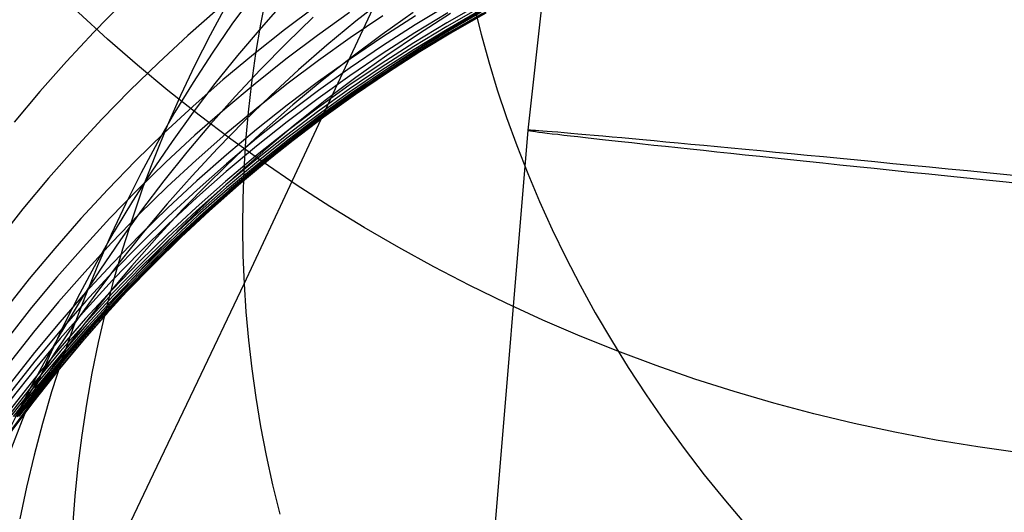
# Model space of a CAD drawing. Extents: x -1634 to -184, y -278 to 263.
# Tile 54 of 242: x -1628.33 to -1618.05, y 89.61 to 94.75. Entities that reach past the tile are written whole.
import ezdxf

# ---------------------------------------------------------------- set-up
doc = ezdxf.new("R2010")
doc.units = 0
doc.layers.add('PREDEFINITO', color=7, linetype='CONTINUOUS')

msp = doc.modelspace()

# ---------------------------------------------------------------- linework, layer by layer
at = {"layer": 'PREDEFINITO'}
for p, q in [((-1622.683, 96.722, 296.643), (-1623.027, 93.597, 296.656)), ((-1624.957, 94.196, 659.881), (-1624.412, 95.366, 662.129)), ((-1625.9, 95.004, 637.874), (-1626.116, 94.706, 638)), ((-1625.758, 95.012, 653.69), (-1625.818, 94.705, 653.859)), ((-1627.267, 94.92, 576.448), (-1627.56, 94.621, 576.398)), ((-1626.177, 94.901, 642.974), (-1626.345, 94.59, 643.119)), ((-1625.559, 94.951, 632.992), (-1625.812, 94.668, 633.098)), ((-1624.515, 94.978, 623.741), (-1624.823, 94.736, 623.804)), ((-1623.856, 94.906, 597.454), (-1624.202, 94.697, 597.428)), ((-1623.524, 94.918, 600.851), (-1623.873, 94.719, 600.832)), ((-1623.344, 94.942, 610.952), (-1623.688, 94.745, 610.964)), ((-1626.265, 94.86, 582.083), (-1626.578, 94.586, 582.041)), ((-1625.238, 94.892, 587.703), (-1625.568, 94.645, 587.668)), ((-1624.889, 94.826, 590.486), (-1625.223, 94.587, 590.454)), ((-1624.225, 94.828, 619.403), (-1624.547, 94.599, 619.449)), ((-1623.861, 94.822, 598.831), (-1624.207, 94.613, 598.806)), ((-1623.835, 94.816, 615.103), (-1624.169, 94.602, 615.132)), ((-1623.524, 94.879, 601.849), (-1623.872, 94.68, 601.833)), ((-1623.52, 94.85, 602.847), (-1623.868, 94.651, 602.835)), ((-1623.513, 94.829, 603.846), (-1623.861, 94.63, 603.837)), ((-1623.501, 94.817, 604.845), (-1623.849, 94.619, 604.839)), ((-1623.486, 94.815, 605.845), (-1623.833, 94.616, 605.842)), ((-1623.466, 94.821, 606.844), (-1623.813, 94.623, 606.844)), ((-1623.413, 94.863, 608.898), (-1623.759, 94.665, 608.904)), ((-1623.586, 94.89, 665.384), (-1623.514, 94.601, 665.556)), ((-1626.116, 94.706, 638), (-1626.324, 94.403, 638.127)), ((-1625.818, 94.705, 653.859), (-1625.87, 94.398, 654.026)), ((-1625.268, 94.777, 628.368), (-1625.547, 94.508, 628.453)), ((-1624.823, 94.736, 623.804), (-1625.125, 94.486, 623.87)), ((-1624.542, 94.792, 593.268), (-1624.881, 94.563, 593.239)), ((-1624.202, 94.697, 597.428), (-1624.543, 94.478, 597.402)), ((-1624.199, 94.791, 596.05), (-1624.542, 94.572, 596.023)), ((-1623.873, 94.719, 600.832), (-1624.217, 94.51, 600.814)), ((-1623.688, 94.745, 610.964), (-1624.029, 94.539, 610.979)), ((-1627.56, 94.621, 576.398), (-1627.845, 94.315, 576.348)), ((-1626.345, 94.59, 643.119), (-1626.504, 94.277, 643.265)), ((-1625.812, 94.668, 633.098), (-1626.057, 94.379, 633.205)), ((-1625.568, 94.645, 587.668), (-1625.892, 94.388, 587.633)), ((-1624.547, 94.599, 619.449), (-1624.864, 94.362, 619.497)), ((-1624.207, 94.613, 598.806), (-1624.548, 94.395, 598.782)), ((-1624.169, 94.602, 615.132), (-1624.499, 94.379, 615.163)), ((-1623.872, 94.68, 601.833), (-1624.217, 94.471, 601.818)), ((-1623.868, 94.651, 602.835), (-1624.213, 94.442, 602.823)), ((-1623.861, 94.63, 603.837), (-1624.204, 94.421, 603.828)), ((-1623.849, 94.619, 604.839), (-1624.192, 94.41, 604.834)), ((-1623.833, 94.616, 605.842), (-1624.176, 94.408, 605.839)), ((-1623.813, 94.623, 606.844), (-1624.155, 94.415, 606.845)), ((-1623.759, 94.665, 608.904), (-1624.101, 94.457, 608.912)), ((-1623.514, 94.601, 665.556), (-1623.434, 94.312, 665.728)), ((-1626.578, 94.586, 582.041), (-1626.884, 94.303, 581.999)), ((-1625.547, 94.508, 628.453), (-1625.819, 94.233, 628.541)), ((-1625.223, 94.587, 590.454), (-1625.552, 94.34, 590.422)), ((-1625.125, 94.486, 623.87), (-1625.421, 94.228, 623.937)), ((-1624.881, 94.563, 593.239), (-1625.214, 94.326, 593.21)), ((-1624.542, 94.572, 596.023), (-1624.879, 94.344, 595.997)), ((-1624.217, 94.51, 600.814), (-1624.558, 94.291, 600.796)), ((-1624.029, 94.539, 610.979), (-1624.365, 94.323, 610.994)), ((-1626.324, 94.403, 638.127), (-1626.522, 94.096, 638.256)), ((-1625.892, 94.388, 587.633), (-1626.21, 94.123, 587.598)), ((-1625.87, 94.398, 654.026), (-1625.913, 94.092, 654.191)), ((-1624.548, 94.395, 598.782), (-1624.884, 94.167, 598.759)), ((-1624.543, 94.478, 597.402), (-1624.88, 94.251, 597.377)), ((-1624.217, 94.471, 601.818), (-1624.557, 94.253, 601.804)), ((-1624.213, 94.442, 602.823), (-1624.552, 94.224, 602.812)), ((-1624.204, 94.421, 603.828), (-1624.544, 94.204, 603.821)), ((-1624.192, 94.41, 604.834), (-1624.531, 94.193, 604.829)), ((-1624.176, 94.408, 605.839), (-1624.514, 94.191, 605.838)), ((-1624.155, 94.415, 606.845), (-1624.493, 94.198, 606.847)), ((-1624.101, 94.457, 608.912), (-1624.438, 94.241, 608.921)), ((-1627.845, 94.315, 576.348), (-1628.122, 94.002, 576.297)), ((-1626.884, 94.303, 581.999), (-1627.183, 94.013, 581.957)), ((-1626.057, 94.379, 633.205), (-1626.294, 94.085, 633.313)), ((-1625.552, 94.34, 590.422), (-1625.875, 94.084, 590.39)), ((-1625.214, 94.326, 593.21), (-1625.542, 94.079, 593.181)), ((-1624.879, 94.344, 595.997), (-1625.211, 94.107, 595.971)), ((-1624.864, 94.362, 619.497), (-1625.175, 94.116, 619.546)), ((-1624.558, 94.291, 600.796), (-1624.894, 94.064, 600.779)), ((-1624.499, 94.379, 615.163), (-1624.823, 94.148, 615.195)), ((-1624.365, 94.323, 610.994), (-1624.697, 94.098, 611.011)), ((-1623.434, 94.312, 665.728), (-1623.346, 94.021, 665.899)), ((-1626.504, 94.277, 643.265), (-1626.653, 93.961, 643.411)), ((-1625.819, 94.233, 628.541), (-1626.083, 93.951, 628.63)), ((-1625.421, 94.228, 623.937), (-1625.71, 93.962, 624.006)), ((-1625.483, 93.072, 657.605), (-1624.957, 94.196, 659.881)), ((-1624.88, 94.251, 597.377), (-1625.212, 94.013, 597.353)), ((-1624.557, 94.253, 601.804), (-1624.892, 94.026, 601.79)), ((-1624.552, 94.224, 602.812), (-1624.887, 93.997, 602.802)), ((-1624.544, 94.204, 603.821), (-1624.878, 93.977, 603.814)), ((-1624.531, 94.193, 604.829), (-1624.865, 93.966, 604.826)), ((-1624.514, 94.191, 605.838), (-1624.848, 93.964, 605.838)), ((-1624.493, 94.198, 606.847), (-1624.827, 93.971, 606.85)), ((-1624.438, 94.241, 608.921), (-1624.77, 94.015, 608.931)), ((-1626.522, 94.096, 638.256), (-1626.712, 93.785, 638.385)), ((-1626.294, 94.085, 633.313), (-1626.522, 93.785, 633.423)), ((-1626.21, 94.123, 587.598), (-1626.521, 93.849, 587.564)), ((-1625.875, 94.084, 590.39), (-1626.192, 93.819, 590.359)), ((-1625.913, 94.092, 654.191), (-1625.947, 93.787, 654.355)), ((-1625.542, 94.079, 593.181), (-1625.864, 93.823, 593.153)), ((-1625.211, 94.107, 595.971), (-1625.538, 93.86, 595.945)), ((-1625.175, 94.116, 619.546), (-1625.48, 93.862, 619.597)), ((-1624.884, 94.167, 598.759), (-1625.215, 93.93, 598.736)), ((-1624.823, 94.148, 615.195), (-1625.142, 93.907, 615.228)), ((-1624.697, 94.098, 611.011), (-1625.023, 93.864, 611.029)), ((-1628.122, 94.002, 576.297), (-1628.39, 93.682, 576.247)), ((-1627.183, 94.013, 581.957), (-1627.474, 93.715, 581.916)), ((-1625.212, 94.013, 597.353), (-1625.539, 93.767, 597.329)), ((-1624.894, 94.064, 600.779), (-1625.224, 93.827, 600.763)), ((-1624.892, 94.026, 601.79), (-1625.223, 93.789, 601.778)), ((-1624.887, 93.997, 602.802), (-1625.217, 93.76, 602.793)), ((-1624.878, 93.977, 603.814), (-1625.208, 93.741, 603.808)), ((-1624.827, 93.971, 606.85), (-1625.155, 93.736, 606.855)), ((-1624.77, 94.015, 608.931), (-1625.098, 93.781, 608.942)), ((-1623.346, 94.021, 665.899), (-1623.249, 93.73, 666.069)), ((-1626.653, 93.961, 643.411), (-1626.793, 93.643, 643.557)), ((-1626.083, 93.951, 628.63), (-1626.339, 93.663, 628.72)), ((-1625.71, 93.962, 624.006), (-1625.992, 93.689, 624.077)), ((-1625.215, 93.93, 598.736), (-1625.541, 93.685, 598.714)), ((-1625.142, 93.907, 615.228), (-1625.456, 93.659, 615.263)), ((-1624.865, 93.966, 604.826), (-1625.194, 93.73, 604.823)), ((-1624.848, 93.964, 605.838), (-1625.177, 93.728, 605.839)), ((-1626.712, 93.785, 638.385), (-1626.892, 93.47, 638.515)), ((-1626.521, 93.849, 587.564), (-1626.826, 93.568, 587.529)), ((-1626.522, 93.785, 633.423), (-1626.742, 93.481, 633.534)), ((-1626.192, 93.819, 590.359), (-1626.502, 93.546, 590.328)), ((-1625.864, 93.823, 593.153), (-1626.18, 93.559, 593.125)), ((-1625.947, 93.787, 654.355), (-1625.974, 93.484, 654.518)), ((-1625.538, 93.86, 595.945), (-1625.859, 93.605, 595.92)), ((-1625.539, 93.767, 597.329), (-1625.859, 93.512, 597.306)), ((-1625.48, 93.862, 619.597), (-1625.778, 93.6, 619.65)), ((-1625.224, 93.827, 600.763), (-1625.55, 93.582, 600.748)), ((-1625.223, 93.789, 601.778), (-1625.548, 93.544, 601.766)), ((-1625.098, 93.781, 608.942), (-1625.42, 93.538, 608.955)), ((-1625.023, 93.864, 611.029), (-1625.345, 93.622, 611.049)), ((-1627.474, 93.715, 581.916), (-1627.757, 93.409, 581.874)), ((-1626.339, 93.663, 628.72), (-1626.588, 93.369, 628.812)), ((-1625.992, 93.689, 624.077), (-1626.266, 93.409, 624.149)), ((-1625.541, 93.685, 598.714), (-1625.861, 93.43, 598.692)), ((-1625.217, 93.76, 602.793), (-1625.542, 93.515, 602.784)), ((-1625.208, 93.741, 603.808), (-1625.532, 93.496, 603.803)), ((-1625.194, 93.73, 604.823), (-1625.518, 93.485, 604.822)), ((-1625.177, 93.728, 605.839), (-1625.5, 93.484, 605.841)), ((-1625.155, 93.736, 606.855), (-1625.478, 93.492, 606.86)), ((-1623.249, 93.73, 666.069), (-1623.143, 93.438, 666.239)), ((-1626.826, 93.568, 587.529), (-1627.123, 93.278, 587.495)), ((-1626.793, 93.643, 643.557), (-1626.923, 93.323, 643.703)), ((-1625.859, 93.605, 595.92), (-1626.174, 93.342, 595.896)), ((-1625.778, 93.6, 619.65), (-1626.07, 93.331, 619.705)), ((-1625.55, 93.582, 600.748), (-1625.869, 93.327, 600.734)), ((-1625.456, 93.659, 615.263), (-1625.763, 93.402, 615.3)), ((-1625.345, 93.622, 611.049), (-1625.66, 93.371, 611.07)), ((-1623.027, 93.597, 296.656), (-1623.546, 87.357, 296.685)), ((-1626.892, 93.47, 638.515), (-1627.063, 93.152, 638.646)), ((-1626.742, 93.481, 633.534), (-1626.953, 93.171, 633.646)), ((-1626.502, 93.546, 590.328), (-1626.806, 93.265, 590.298)), ((-1626.18, 93.559, 593.125), (-1626.489, 93.286, 593.098)), ((-1625.859, 93.512, 597.306), (-1626.173, 93.249, 597.283)), ((-1625.974, 93.484, 654.518), (-1625.992, 93.182, 654.678)), ((-1625.548, 93.544, 601.766), (-1625.867, 93.29, 601.755)), ((-1625.542, 93.515, 602.784), (-1625.86, 93.261, 602.777)), ((-1625.532, 93.496, 603.803), (-1625.85, 93.242, 603.799)), ((-1625.518, 93.485, 604.822), (-1625.836, 93.232, 604.821)), ((-1625.5, 93.484, 605.841), (-1625.818, 93.231, 605.844)), ((-1625.478, 93.492, 606.86), (-1625.795, 93.239, 606.867)), ((-1625.42, 93.538, 608.955), (-1625.736, 93.286, 608.969)), ((-1627.757, 93.409, 581.874), (-1628.033, 93.097, 581.832)), ((-1626.588, 93.369, 628.812), (-1626.827, 93.069, 628.906)), ((-1626.266, 93.409, 624.149), (-1626.533, 93.123, 624.223)), ((-1625.861, 93.43, 598.692), (-1626.175, 93.167, 598.672)), ((-1625.763, 93.402, 615.3), (-1626.063, 93.137, 615.338)), ((-1625.66, 93.371, 611.07), (-1625.969, 93.112, 611.092)), ((-1623.143, 93.438, 666.239), (-1623.028, 93.146, 666.406)), ((-1627.123, 93.278, 587.495), (-1627.412, 92.981, 587.461)), ((-1626.806, 93.265, 590.298), (-1627.102, 92.976, 590.267)), ((-1626.923, 93.323, 643.703), (-1627.045, 93.002, 643.849)), ((-1626.489, 93.286, 593.098), (-1626.792, 93.006, 593.071)), ((-1626.174, 93.342, 595.896), (-1626.482, 93.07, 595.872)), ((-1626.07, 93.331, 619.705), (-1626.354, 93.054, 619.761)), ((-1625.869, 93.327, 600.734), (-1626.182, 93.064, 600.72)), ((-1625.867, 93.29, 601.755), (-1626.179, 93.027, 601.745)), ((-1625.86, 93.261, 602.777), (-1626.173, 92.999, 602.77)), ((-1625.736, 93.286, 608.969), (-1626.046, 93.026, 608.984)), ((-1627.063, 93.152, 638.646), (-1627.225, 92.832, 638.777)), ((-1626.953, 93.171, 633.646), (-1627.155, 92.858, 633.76)), ((-1626.175, 93.167, 598.672), (-1626.482, 92.895, 598.652)), ((-1626.173, 93.249, 597.283), (-1626.481, 92.977, 597.261)), ((-1625.85, 93.242, 603.799), (-1626.162, 92.98, 603.796)), ((-1625.836, 93.232, 604.821), (-1626.148, 92.97, 604.822)), ((-1625.818, 93.231, 605.844), (-1626.129, 92.97, 605.849)), ((-1625.795, 93.239, 606.867), (-1626.106, 92.978, 606.875)), ((-1625.992, 93.182, 654.678), (-1626.003, 92.882, 654.837)), ((-1628.033, 93.097, 581.832), (-1628.299, 92.777, 581.79)), ((-1626.827, 93.069, 628.906), (-1627.059, 92.763, 629.001)), ((-1626.533, 93.123, 624.223), (-1626.792, 92.83, 624.299)), ((-1626.482, 93.07, 595.872), (-1626.784, 92.789, 595.849)), ((-1626.354, 93.054, 619.761), (-1626.631, 92.771, 619.818)), ((-1626.182, 93.064, 600.72), (-1626.489, 92.793, 600.707)), ((-1626.063, 93.137, 615.338), (-1626.357, 92.865, 615.378)), ((-1625.969, 93.112, 611.092), (-1626.272, 92.845, 611.116)), ((-1625.99, 91.996, 655.3), (-1625.483, 93.072, 657.605)), ((-1623.028, 93.146, 666.406), (-1622.905, 92.854, 666.573)), ((-1627.412, 92.981, 587.461), (-1627.694, 92.676, 587.428)), ((-1627.102, 92.976, 590.267), (-1627.39, 92.679, 590.238)), ((-1627.045, 93.002, 643.849), (-1627.156, 92.679, 643.995)), ((-1626.792, 93.006, 593.071), (-1627.087, 92.717, 593.045)), ((-1626.481, 92.977, 597.261), (-1626.782, 92.698, 597.24)), ((-1626.179, 93.027, 601.745), (-1626.486, 92.756, 601.735)), ((-1626.173, 92.999, 602.77), (-1626.479, 92.728, 602.765)), ((-1626.162, 92.98, 603.796), (-1626.468, 92.71, 603.794)), ((-1626.148, 92.97, 604.822), (-1626.453, 92.7, 604.824)), ((-1626.129, 92.97, 605.849), (-1626.434, 92.7, 605.854)), ((-1626.106, 92.978, 606.875), (-1626.411, 92.709, 606.883)), ((-1626.046, 93.026, 608.984), (-1626.35, 92.757, 609)), ((-1627.155, 92.858, 633.76), (-1627.347, 92.54, 633.874)), ((-1626.482, 92.895, 598.652), (-1626.783, 92.616, 598.632)), ((-1626.357, 92.865, 615.378), (-1626.644, 92.585, 615.418)), ((-1626.272, 92.845, 611.116), (-1626.568, 92.57, 611.141)), ((-1626.003, 92.882, 654.837), (-1626.006, 92.585, 654.993)), ((-1622.905, 92.854, 666.573), (-1622.772, 92.562, 666.738)), ((-1628.299, 92.777, 581.79), (-1628.557, 92.452, 581.749)), ((-1627.225, 92.832, 638.777), (-1627.378, 92.508, 638.908)), ((-1627.059, 92.763, 629.001), (-1627.281, 92.453, 629.097)), ((-1626.784, 92.789, 595.849), (-1627.078, 92.501, 595.827)), ((-1626.792, 92.83, 624.299), (-1627.043, 92.531, 624.375)), ((-1626.631, 92.771, 619.818), (-1626.901, 92.48, 619.877)), ((-1626.489, 92.793, 600.707), (-1626.789, 92.514, 600.695)), ((-1626.486, 92.756, 601.735), (-1626.785, 92.478, 601.727)), ((-1626.35, 92.757, 609), (-1626.647, 92.481, 609.017)), ((-1627.694, 92.676, 587.428), (-1627.967, 92.364, 587.394)), ((-1627.39, 92.679, 590.238), (-1627.671, 92.375, 590.208)), ((-1627.087, 92.717, 593.045), (-1627.374, 92.421, 593.019)), ((-1627.156, 92.679, 643.995), (-1627.259, 92.356, 644.14)), ((-1626.782, 92.698, 597.24), (-1627.076, 92.41, 597.219)), ((-1626.479, 92.728, 602.765), (-1626.778, 92.45, 602.76)), ((-1626.468, 92.71, 603.794), (-1626.767, 92.431, 603.793)), ((-1626.453, 92.7, 604.824), (-1626.751, 92.422, 604.826)), ((-1626.434, 92.7, 605.854), (-1626.732, 92.423, 605.86)), ((-1626.411, 92.709, 606.883), (-1626.708, 92.432, 606.893)), ((-1627.347, 92.54, 633.874), (-1627.531, 92.219, 633.989)), ((-1626.783, 92.616, 598.632), (-1627.076, 92.329, 598.614)), ((-1626.644, 92.585, 615.418), (-1626.923, 92.298, 615.461)), ((-1626.568, 92.57, 611.141), (-1626.856, 92.287, 611.167)), ((-1626.006, 92.585, 654.993), (-1626.002, 92.289, 655.148)), ((-1622.772, 92.562, 666.738), (-1622.631, 92.271, 666.901)), ((-1627.378, 92.508, 638.908), (-1627.521, 92.183, 639.04)), ((-1627.281, 92.453, 629.097), (-1627.495, 92.138, 629.194)), ((-1627.078, 92.501, 595.827), (-1627.365, 92.206, 595.805)), ((-1627.043, 92.531, 624.375), (-1627.286, 92.226, 624.454)), ((-1626.901, 92.48, 619.877), (-1627.162, 92.183, 619.937)), ((-1626.789, 92.514, 600.695), (-1627.081, 92.228, 600.684)), ((-1626.785, 92.478, 601.727), (-1627.078, 92.191, 601.72)), ((-1626.778, 92.45, 602.76), (-1627.07, 92.164, 602.756)), ((-1626.767, 92.431, 603.793), (-1627.059, 92.145, 603.793)), ((-1626.708, 92.432, 606.893), (-1626.999, 92.147, 606.904)), ((-1626.647, 92.481, 609.017), (-1626.936, 92.197, 609.036)), ((-1627.967, 92.364, 587.394), (-1628.232, 92.046, 587.362)), ((-1627.671, 92.375, 590.208), (-1627.944, 92.064, 590.179)), ((-1627.374, 92.421, 593.019), (-1627.654, 92.117, 592.994)), ((-1627.076, 92.41, 597.219), (-1627.362, 92.115, 597.199)), ((-1627.076, 92.329, 598.614), (-1627.362, 92.034, 598.596)), ((-1627.259, 92.356, 644.14), (-1627.352, 92.032, 644.285)), ((-1626.751, 92.422, 604.826), (-1627.043, 92.137, 604.83)), ((-1626.732, 92.423, 605.86), (-1627.023, 92.137, 605.867)), ((-1627.286, 92.226, 624.454), (-1627.52, 91.915, 624.533)), ((-1627.081, 92.228, 600.684), (-1627.367, 91.933, 600.674)), ((-1626.923, 92.298, 615.461), (-1627.195, 92.004, 615.505)), ((-1626.856, 92.287, 611.167), (-1627.138, 91.997, 611.194)), ((-1626.002, 92.289, 655.148), (-1625.99, 91.996, 655.3)), ((-1622.631, 92.271, 666.901), (-1622.481, 91.981, 667.062)), ((-1627.531, 92.219, 633.989), (-1627.705, 91.894, 634.105)), ((-1627.495, 92.138, 629.194), (-1627.7, 91.818, 629.292)), ((-1627.521, 92.183, 639.04), (-1627.654, 91.856, 639.172)), ((-1627.365, 92.206, 595.805), (-1627.644, 91.903, 595.784)), ((-1627.162, 92.183, 619.937), (-1627.416, 91.879, 619.999)), ((-1627.078, 92.191, 601.72), (-1627.363, 91.897, 601.713)), ((-1627.07, 92.164, 602.756), (-1627.355, 91.87, 602.753)), ((-1627.059, 92.145, 603.793), (-1627.343, 91.852, 603.794)), ((-1627.043, 92.137, 604.83), (-1627.327, 91.844, 604.835)), ((-1627.023, 92.137, 605.867), (-1627.306, 91.845, 605.876)), ((-1626.999, 92.147, 606.904), (-1627.282, 91.855, 606.917)), ((-1626.936, 92.197, 609.036), (-1627.219, 91.906, 609.056)), ((-1628.232, 92.046, 587.362), (-1628.489, 91.722, 587.329)), ((-1627.944, 92.064, 590.179), (-1628.208, 91.746, 590.151)), ((-1627.654, 92.117, 592.994), (-1627.926, 91.807, 592.969)), ((-1627.362, 92.115, 597.199), (-1627.641, 91.813, 597.18)), ((-1627.362, 92.034, 598.596), (-1627.64, 91.732, 598.579)), ((-1627.352, 92.032, 644.285), (-1627.437, 91.708, 644.429)), ((-1627.52, 91.915, 624.533), (-1627.745, 91.6, 624.614)), ((-1627.367, 91.933, 600.674), (-1627.644, 91.632, 600.664)), ((-1627.195, 92.004, 615.505), (-1627.459, 91.703, 615.549)), ((-1627.138, 91.997, 611.194), (-1627.412, 91.7, 611.223)), ((-1626.472, 90.979, 652.996), (-1625.99, 91.996, 655.3)), ((-1625.99, 91.996, 655.3), (-1625.971, 91.703, 655.452)), ((-1622.481, 91.981, 667.062), (-1622.322, 91.693, 667.22)), ((-1627.644, 91.903, 595.784), (-1627.915, 91.594, 595.763)), ((-1627.641, 91.813, 597.18), (-1627.911, 91.503, 597.162)), ((-1627.7, 91.818, 629.292), (-1627.895, 91.495, 629.391)), ((-1627.705, 91.894, 634.105), (-1627.87, 91.567, 634.221)), ((-1627.654, 91.856, 639.172), (-1627.779, 91.527, 639.303)), ((-1627.416, 91.879, 619.999), (-1627.661, 91.57, 620.062)), ((-1627.363, 91.897, 601.713), (-1627.64, 91.596, 601.707)), ((-1627.355, 91.87, 602.753), (-1627.632, 91.569, 602.752)), ((-1627.343, 91.852, 603.794), (-1627.619, 91.552, 603.796)), ((-1627.327, 91.844, 604.835), (-1627.603, 91.544, 604.84)), ((-1627.306, 91.845, 605.876), (-1627.582, 91.545, 605.885)), ((-1627.282, 91.855, 606.917), (-1627.558, 91.556, 606.93)), ((-1627.219, 91.906, 609.056), (-1627.493, 91.608, 609.077)), ((-1628.208, 91.746, 590.151), (-1628.464, 91.422, 590.123)), ((-1627.926, 91.807, 592.969), (-1628.189, 91.49, 592.945)), ((-1627.64, 91.732, 598.579), (-1627.91, 91.423, 598.563)), ((-1627.644, 91.632, 600.664), (-1627.914, 91.323, 600.656)), ((-1627.493, 91.608, 609.077), (-1627.76, 91.303, 609.099)), ((-1627.459, 91.703, 615.549), (-1627.715, 91.396, 615.596)), ((-1627.412, 91.7, 611.223), (-1627.677, 91.397, 611.252)), ((-1627.437, 91.708, 644.429), (-1627.512, 91.384, 644.572)), ((-1625.971, 91.703, 655.452), (-1625.944, 91.407, 655.604)), ((-1622.322, 91.693, 667.22), (-1622.154, 91.405, 667.377)), ((-1627.915, 91.594, 595.763), (-1628.177, 91.277, 595.744)), ((-1627.87, 91.567, 634.221), (-1628.025, 91.237, 634.337)), ((-1627.745, 91.6, 624.614), (-1627.962, 91.28, 624.696)), ((-1627.64, 91.596, 601.707), (-1627.909, 91.288, 601.703)), ((-1627.632, 91.569, 602.752), (-1627.901, 91.261, 602.751)), ((-1627.661, 91.57, 620.062), (-1627.897, 91.256, 620.126)), ((-1627.779, 91.527, 639.303), (-1627.893, 91.198, 639.435)), ((-1627.619, 91.552, 603.796), (-1627.888, 91.244, 603.799)), ((-1627.603, 91.544, 604.84), (-1627.871, 91.237, 604.847)), ((-1627.582, 91.545, 605.885), (-1627.85, 91.239, 605.896)), ((-1627.558, 91.556, 606.93), (-1627.825, 91.25, 606.944)), ((-1628.189, 91.49, 592.945), (-1628.444, 91.167, 592.922)), ((-1627.911, 91.503, 597.162), (-1628.173, 91.188, 597.144)), ((-1627.91, 91.423, 598.563), (-1628.172, 91.108, 598.548)), ((-1627.895, 91.495, 629.391), (-1628.082, 91.168, 629.491)), ((-1625.944, 91.407, 655.604), (-1625.91, 91.109, 655.756)), ((-1622.154, 91.405, 667.377), (-1621.978, 91.12, 667.531)), ((-1627.914, 91.323, 600.656), (-1628.175, 91.009, 600.648)), ((-1627.76, 91.303, 609.099), (-1628.019, 90.992, 609.122)), ((-1627.715, 91.396, 615.596), (-1627.962, 91.083, 615.643)), ((-1627.677, 91.397, 611.252), (-1627.935, 91.087, 611.283)), ((-1627.512, 91.384, 644.572), (-1627.578, 91.061, 644.715)), ((-1628.177, 91.277, 595.744), (-1628.431, 90.955, 595.725)), ((-1628.025, 91.237, 634.337), (-1628.171, 90.905, 634.454)), ((-1627.909, 91.288, 601.703), (-1628.17, 90.973, 601.699)), ((-1627.962, 91.28, 624.696), (-1628.169, 90.955, 624.778)), ((-1627.901, 91.261, 602.751), (-1628.161, 90.947, 602.751)), ((-1627.888, 91.244, 603.799), (-1628.148, 90.931, 603.803)), ((-1627.871, 91.237, 604.847), (-1628.131, 90.924, 604.855)), ((-1627.897, 91.256, 620.126), (-1628.125, 90.936, 620.191)), ((-1627.85, 91.239, 605.896), (-1628.11, 90.926, 605.907)), ((-1627.825, 91.25, 606.944), (-1628.084, 90.938, 606.959)), ((-1627.893, 91.198, 639.435), (-1627.999, 90.867, 639.566)), ((-1628.173, 91.188, 597.144), (-1628.427, 90.865, 597.128)), ((-1628.172, 91.108, 598.548), (-1628.425, 90.786, 598.534)), ((-1628.082, 91.168, 629.491), (-1628.259, 90.838, 629.592)), ((-1625.91, 91.109, 655.756), (-1625.868, 90.809, 655.908)), ((-1621.978, 91.12, 667.531), (-1621.792, 90.836, 667.682)), ((-1628.175, 91.009, 600.648), (-1628.428, 90.688, 600.642)), ((-1628.019, 90.992, 609.122), (-1628.269, 90.675, 609.146)), ((-1627.962, 91.083, 615.643), (-1628.201, 90.765, 615.692)), ((-1627.935, 91.087, 611.283), (-1628.184, 90.771, 611.315)), ((-1627.578, 91.061, 644.715), (-1627.636, 90.738, 644.856)), ((-1628.17, 90.973, 601.699), (-1628.423, 90.653, 601.696)), ((-1628.161, 90.947, 602.751), (-1628.414, 90.627, 602.752)), ((-1628.148, 90.931, 603.803), (-1628.4, 90.611, 603.808)), ((-1628.131, 90.924, 604.855), (-1628.383, 90.604, 604.864)), ((-1628.169, 90.955, 624.778), (-1628.367, 90.626, 624.862)), ((-1628.11, 90.926, 605.907), (-1628.361, 90.607, 605.92)), ((-1628.125, 90.936, 620.191), (-1628.344, 90.611, 620.258)), ((-1628.084, 90.938, 606.959), (-1628.335, 90.619, 606.976)), ((-1628.171, 90.905, 634.454), (-1628.308, 90.571, 634.571)), ((-1626.934, 90.01, 650.668), (-1626.472, 90.979, 652.996)), ((-1628.259, 90.838, 629.592), (-1628.426, 90.504, 629.693)), ((-1627.999, 90.867, 639.566), (-1628.095, 90.536, 639.697)), ((-1625.868, 90.809, 655.908), (-1625.818, 90.507, 656.061)), ((-1621.792, 90.836, 667.682), (-1621.598, 90.556, 667.83)), ((-1628.201, 90.765, 615.692), (-1628.431, 90.441, 615.741)), ((-1628.184, 90.771, 611.315), (-1628.425, 90.449, 611.348)), ((-1627.636, 90.738, 644.856), (-1627.685, 90.416, 644.997)), ((-1628.269, 90.675, 609.146), (-1628.51, 90.352, 609.171)), ((-1628.308, 90.571, 634.571), (-1628.435, 90.236, 634.689)), ((-1628.095, 90.536, 639.697), (-1628.183, 90.205, 639.828)), ((-1625.818, 90.507, 656.061), (-1625.759, 90.203, 656.213)), ((-1621.598, 90.556, 667.83), (-1621.395, 90.277, 667.975)), ((-1627.685, 90.416, 644.997), (-1627.726, 90.096, 645.136)), ((-1621.395, 90.277, 667.975), (-1621.184, 90.002, 668.116)), ((-1628.183, 90.205, 639.828), (-1628.261, 89.874, 639.957)), ((-1625.759, 90.203, 656.213), (-1625.693, 89.898, 656.365)), ((-1627.726, 90.096, 645.136), (-1627.758, 89.777, 645.273)), ((-1627.377, 89.087, 648.315), (-1626.934, 90.01, 650.668)), ((-1621.184, 90.002, 668.116), (-1620.964, 89.73, 668.255)), ((-1628.261, 89.874, 639.957), (-1628.33, 89.543, 640.087)), ((-1625.693, 89.898, 656.365), (-1625.617, 89.592, 656.517)), ((-1627.758, 89.777, 645.273), (-1627.782, 89.46, 645.41)), ((-1620.964, 89.73, 668.255), (-1620.736, 89.462, 668.389))]:
    msp.add_line(p, q, dxfattribs=at)
at = {"layer": 'PREDEFINITO', "extrusion": (-0.012223, -0.234636, 0.972006)}
msp.add_circle((-1619.054, 134.835, 460.701), 17.412, dxfattribs=at)
at = {"layer": 'PREDEFINITO', "extrusion": (-0.00769, -0.240761, 0.970554)}
msp.add_circle((-1618.556, 169.621, 482.654), 17.168, dxfattribs=at)
at = {"layer": 'PREDEFINITO', "extrusion": (0.001859, -0.253616, 0.967303)}
msp.add_circle((-1615.422, 237.387, 486.729), 16.908, dxfattribs=at)
at = {"layer": 'PREDEFINITO', "extrusion": (0.011409, -0.266405, 0.963794)}
msp.add_circle((-1610.852, 299.401, 490.673), 16.598, dxfattribs=at)
at = {"layer": 'PREDEFINITO', "extrusion": (0.099915, 0.994987, -0.00431)}
msp.add_circle((1614.257, 296.327, -70.315), 10, dxfattribs=at)

doc.saveas('drawing.dxf')
